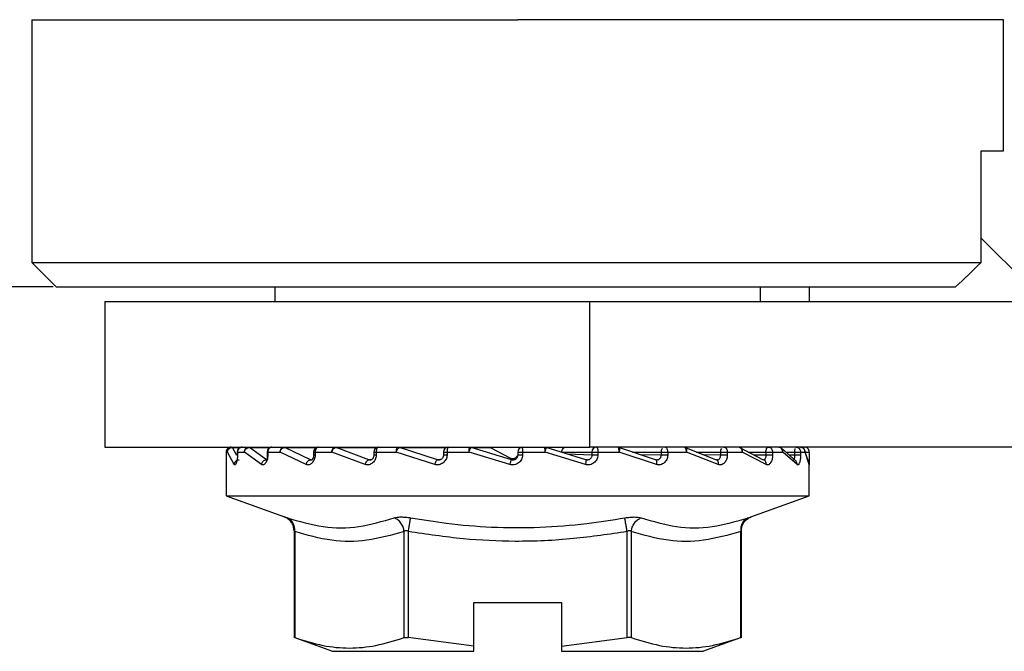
# Model space of a CAD drawing. Header units: millimetres. Extents: x 1639 to 1922, y 1717 to 1909.
# Tile 3 of 13: x 1687 to 1707, y 1765 to 1778. Entities that reach past the tile are written whole.
import ezdxf

# ---------------------------------------------------------------- set-up
doc = ezdxf.new("R2010")
doc.units = ezdxf.units.MM
doc.layers.add('1轮廓实线层', color=7, linetype='Continuous')
doc.layers.add('2细线层', color=3, linetype='Continuous')
doc.styles.add('SLDTEXTSTYLE1', font='txt')
doc.dimstyles.new('SLDDIMSTYLE0', dxfattribs={"dimtxt": 3.5, "dimasz": 4.08, "dimexe": 0, "dimexo": 0.0625, "dimgap": 0.875, "dimtad": 2, "dimdec": 0, "dimrnd": 1e-09, "dimzin": 4, "dimdsep": 46, "dimtxsty": 'SLDTEXTSTYLE1', "dimsah": 1, "dimcen": 0.09, "dimadec": 0, "dimazin": 1, "dimtfac": 1, "dimtmove": 0, "dimatfit": 0, "dimfxl": 1, "dimfrac": 2, "dimtolj": 1, "dimtzin": 12, "dimarcsym": 0})

# ---------------------------------------------------------------- blocks, each defined once
blk = doc.blocks.new('*D13')
at = {"layer": '2细线层', "color": 0, "lineweight": -2, "transparency": 16777216}
for p, q in [((1682.787, 1790.728), (1671.261, 1790.728)), ((1671.261, 1777.008), (1671.261, 1786.648)), ((1687.287, 1772.928), (1671.261, 1772.928))]:
    blk.add_line(p, q, dxfattribs=at)
at = {"layer": '2细线层', "color": 0, "transparency": 16777216}
for points in [[(1670.581, 1786.648), (1671.941, 1786.648), (1671.261, 1790.728)], [(1670.581, 1777.008), (1671.941, 1777.008), (1671.261, 1772.928)]]:
    blk.add_solid(points, dxfattribs=at)
at = {"layer": 'Defpoints', "color": 0, "transparency": 16777216}
for p in [(1671.261, 1790.728), (1682.85, 1790.728), (1687.35, 1772.928)]:
    blk.add_point(p, dxfattribs=at)
at = {"layer": '2细线层', "color": 0, "transparency": 16777216, "insert": (1666.823, 1781.828), "char_height": 3.5, "attachment_point": 2, "rotation": 90, "style": 'SLDTEXTSTYLE1'}
blk.add_mtext('\\A1;GH=17.8', dxfattribs=at)

msp = doc.modelspace()

# ---------------------------------------------------------------- linework, layer by layer
at = {"layer": '1轮廓实线层', "linetype": 'Continuous', "lineweight": 25}
for p, q in [((1686.85, 1778.428), (1686.85, 1773.428)), ((1686.85, 1778.428), (1696.85, 1778.428)), ((1706.85, 1778.428), (1696.85, 1778.428)), ((1706.85, 1775.728), (1706.85, 1778.428)), ((1706.389, 1775.728), (1706.85, 1775.728)), ((1706.389, 1773.428), (1706.389, 1775.728)), ((1706.389, 1773.931), (1707.692, 1772.628)), ((1686.85, 1773.428), (1687.35, 1772.928)), ((1686.85, 1773.428), (1706.389, 1773.428)), ((1687.35, 1772.928), (1705.863, 1772.928)), ((1691.85, 1772.928), (1691.85, 1772.628)), ((1701.85, 1772.628), (1701.85, 1772.928)), ((1702.85, 1772.928), (1702.85, 1772.628)), ((1688.35, 1772.628), (1688.35, 1769.628)), ((1688.35, 1772.628), (1698.337, 1772.628)), ((1698.337, 1769.628), (1698.337, 1772.628)), ((1698.337, 1772.628), (1708.85, 1772.628)), ((1688.35, 1769.628), (1698.337, 1769.628)), ((1690.977, 1769.627), (1690.979, 1769.623)), ((1691.071, 1769.454), (1690.979, 1769.623)), ((1690.979, 1769.623), (1691.152, 1769.623)), ((1691.319, 1769.628), (1691.325, 1769.627)), ((1691.325, 1769.627), (1691.33, 1769.623)), ((1691.677, 1769.367), (1691.33, 1769.623)), ((1691.33, 1769.623), (1691.762, 1769.622)), ((1692.049, 1769.627), (1692.057, 1769.623)), ((1692.587, 1769.367), (1692.057, 1769.623)), ((1692.057, 1769.623), (1692.716, 1769.621)), ((1693.1, 1769.627), (1693.111, 1769.623)), ((1693.788, 1769.367), (1693.111, 1769.623)), ((1693.111, 1769.623), (1693.947, 1769.62)), ((1694.393, 1769.628), (1694.406, 1769.627)), ((1694.406, 1769.627), (1694.42, 1769.623)), ((1695.198, 1769.367), (1694.42, 1769.623)), ((1694.42, 1769.623), (1695.376, 1769.616)), ((1695.879, 1769.627), (1695.894, 1769.623)), ((1696.72, 1769.367), (1695.894, 1769.623)), ((1695.894, 1769.623), (1696.296, 1769.616)), ((1696.296, 1769.616), (1696.704, 1769.403)), ((1697.419, 1769.627), (1697.433, 1769.623)), ((1698.251, 1769.367), (1697.433, 1769.623)), ((1708.85, 1769.628), (1698.337, 1769.628)), ((1698.919, 1769.627), (1698.933, 1769.623)), ((1699.687, 1769.367), (1698.933, 1769.623)), ((1700.929, 1769.367), (1700.291, 1769.623)), ((1701.893, 1769.367), (1701.414, 1769.623)), ((1702.58, 1769.338), (1702.277, 1769.604)), ((1690.85, 1769.528), (1690.85, 1769.463)), ((1690.85, 1769.528), (1690.876, 1769.528)), ((1691.014, 1769.271), (1690.876, 1769.528)), ((1691.077, 1769.528), (1691.077, 1769.461)), ((1691.077, 1769.528), (1691.081, 1769.528)), ((1691.081, 1769.528), (1691.081, 1769.463)), ((1691.081, 1769.528), (1691.226, 1769.528)), ((1691.575, 1769.271), (1691.226, 1769.528)), ((1691.691, 1769.528), (1691.691, 1769.461)), ((1691.691, 1769.528), (1691.705, 1769.528)), ((1691.705, 1769.528), (1691.705, 1769.463)), ((1691.705, 1769.528), (1691.958, 1769.528)), ((1692.495, 1769.271), (1691.958, 1769.528)), ((1692.649, 1769.528), (1692.649, 1769.461)), ((1692.649, 1769.528), (1692.679, 1769.528)), ((1692.679, 1769.528), (1692.679, 1769.463)), ((1692.679, 1769.528), (1693.024, 1769.528)), ((1693.711, 1769.271), (1693.024, 1769.528)), ((1693.887, 1769.528), (1693.887, 1769.46)), ((1693.887, 1769.528), (1693.938, 1769.528)), ((1693.938, 1769.528), (1693.938, 1769.463)), ((1693.938, 1769.528), (1694.351, 1769.528)), ((1695.142, 1769.271), (1694.351, 1769.528)), ((1695.319, 1769.528), (1695.319, 1769.46)), ((1695.319, 1769.528), (1695.395, 1769.528)), ((1695.395, 1769.528), (1695.395, 1769.463)), ((1695.395, 1769.528), (1695.848, 1769.528)), ((1696.689, 1769.271), (1695.848, 1769.528)), ((1696.704, 1769.403), (1696.72, 1769.367)), ((1696.85, 1769.528), (1696.85, 1769.463)), ((1696.85, 1769.528), (1696.951, 1769.528)), ((1696.951, 1769.528), (1696.951, 1769.463)), ((1696.951, 1769.528), (1697.413, 1769.528)), ((1698.247, 1769.271), (1697.413, 1769.528)), ((1697.755, 1769.528), (1698.376, 1769.528)), ((1698.376, 1769.463), (1697.871, 1769.486)), ((1698.376, 1769.528), (1698.376, 1769.463)), ((1698.376, 1769.528), (1698.501, 1769.528)), ((1698.501, 1769.528), (1698.501, 1769.463)), ((1698.501, 1769.528), (1698.94, 1769.528)), ((1699.709, 1769.271), (1698.94, 1769.528)), ((1699.214, 1769.528), (1699.799, 1769.528)), ((1699.799, 1769.463), (1699.375, 1769.473)), ((1699.799, 1769.528), (1699.799, 1769.463)), ((1699.799, 1769.528), (1699.937, 1769.528)), ((1699.937, 1769.528), (1699.937, 1769.463)), ((1699.937, 1769.528), (1700.324, 1769.528)), ((1700.977, 1769.271), (1700.324, 1769.528)), ((1700.529, 1769.528), (1701.021, 1769.528)), ((1701.021, 1769.463), (1700.676, 1769.469)), ((1701.021, 1769.528), (1701.021, 1769.463)), ((1701.021, 1769.528), (1701.164, 1769.528)), ((1701.164, 1769.528), (1701.164, 1769.463)), ((1701.164, 1769.528), (1701.472, 1769.528)), ((1701.963, 1769.271), (1701.472, 1769.528)), ((1701.593, 1769.528), (1701.958, 1769.528)), ((1701.958, 1769.463), (1701.708, 1769.466)), ((1701.958, 1769.528), (1701.958, 1769.463)), ((1701.958, 1769.528), (1702.096, 1769.528)), ((1702.096, 1769.528), (1702.096, 1769.463)), ((1702.096, 1769.528), (1702.305, 1769.528)), ((1702.601, 1769.271), (1702.305, 1769.528)), ((1702.365, 1769.528), (1702.548, 1769.528)), ((1702.548, 1769.463), (1702.437, 1769.464)), ((1702.548, 1769.528), (1702.548, 1769.463)), ((1702.548, 1769.528), (1702.671, 1769.528)), ((1702.671, 1769.528), (1702.671, 1769.463)), ((1702.671, 1769.528), (1702.765, 1769.528)), ((1702.749, 1769.528), (1702.849, 1769.528)), ((1702.847, 1769.271), (1702.765, 1769.528)), ((1702.839, 1769.309), (1702.767, 1769.528)), ((1702.849, 1769.528), (1702.849, 1769.463)), ((1690.85, 1769.29), (1690.85, 1768.628)), ((1693.824, 1769.368), (1693.788, 1769.367)), ((1695.261, 1769.371), (1695.198, 1769.367)), ((1702.85, 1768.628), (1702.85, 1769.29)), ((1690.85, 1768.628), (1692.049, 1768.191)), ((1690.85, 1768.628), (1702.85, 1768.628)), ((1701.65, 1768.191), (1702.85, 1768.628)), ((1692.246, 1767.911), (1692.246, 1765.702)), ((1692.26, 1767.891), (1692.26, 1765.708)), ((1694.511, 1765.708), (1694.511, 1767.891)), ((1694.598, 1767.891), (1694.598, 1765.708)), ((1699.101, 1765.708), (1699.101, 1767.891)), ((1699.188, 1767.891), (1699.188, 1765.708)), ((1701.44, 1765.708), (1701.44, 1767.891)), ((1701.453, 1765.702), (1701.453, 1767.911)), ((1695.95, 1766.428), (1697.75, 1766.428)), ((1695.95, 1765.53), (1695.95, 1766.428)), ((1697.75, 1766.428), (1697.75, 1765.53)), ((1692.245, 1765.714), (1693.037, 1765.426)), ((1695.95, 1765.53), (1694.598, 1765.708)), ((1697.75, 1765.53), (1699.101, 1765.708)), ((1700.663, 1765.426), (1701.455, 1765.714)), ((1695.95, 1765.428), (1695.95, 1765.53)), ((1697.75, 1765.53), (1697.75, 1765.428))]:
    msp.add_line(p, q, dxfattribs=at)
at = {"layer": '1轮廓实线层', "linetype": 'Continuous', "lineweight": 25, "flags": 128}
for points in [[(1699.886, 1769.628), (1699.896, 1769.626), (1699.905, 1769.62), (1699.914, 1769.611), (1699.922, 1769.598), (1699.929, 1769.583), (1699.933, 1769.566), (1699.936, 1769.547), (1699.937, 1769.528)], [(1701.958, 1769.528), (1701.959, 1769.547), (1701.962, 1769.566), (1701.967, 1769.583), (1701.973, 1769.598), (1701.981, 1769.611), (1701.989, 1769.62), (1701.999, 1769.626), (1702.008, 1769.628)]]:
    msp.add_lwpolyline(points, dxfattribs=at)
at = {"layer": '1轮廓实线层', "linetype": 'Continuous', "lineweight": 25}
for centre, radius, start, end in [((1690.95, 1769.528), 0.1, 89.9958, 180.0041), ((1691.177, 1769.528), 0.1, 90, 180), ((1691.791, 1769.528), 0.1, 90, 180), ((1692.749, 1769.528), 0.1, 90, 180), ((1693.987, 1769.528), 0.1, 90, 180), ((1695.419, 1769.528), 0.1, 90.0001, 180), ((1696.95, 1769.528), 0.1, 90, 180), ((1695.475, 1769.553), 1.477, 359.0301, 2.9119), ((1697.14, 1769.552), 0.274, 354.818, 15.9127), ((1698.475, 1769.529), 0.0983, 91.0102, 180.9758), ((1699.907, 1769.529), 0.108, 139.9602, 180.5719), ((1700.266, 1769.528), 0.1, 68.7484, 90), ((1701.145, 1769.53), 0.124, 146.3493, 181.0007), ((1701.395, 1769.528), 0.1, 63.9592, 90), ((1701.382, 1769.538), 0.0908, 353.574, 81.6468), ((1702.844, 1769.532), 0.296, 166.9813, 180.7804), ((1702.749, 1769.528), 0.1, 359.9959, 90.0045), ((1702.749, 1769.263), 0.1, 1.8022, 32.547), ((1702.879, 1769.275), 0.0314, 180.3019, 196.295)]:
    msp.add_arc(centre, radius, start, end, dxfattribs=at)
for points in [[(1705.863, 1772.928), (1706.039, 1773.094), (1706.214, 1773.261), (1706.389, 1773.428)], [(1690.876, 1769.528), (1690.878, 1769.541), (1690.881, 1769.567), (1690.904, 1769.6), (1690.937, 1769.623), (1690.963, 1769.626), (1690.976, 1769.628)], [(1691.177, 1769.628), (1691.165, 1769.626), (1691.14, 1769.623), (1691.108, 1769.6), (1691.086, 1769.567), (1691.083, 1769.541), (1691.081, 1769.528)], [(1691.226, 1769.528), (1691.227, 1769.541), (1691.23, 1769.567), (1691.251, 1769.6), (1691.282, 1769.623), (1691.307, 1769.626), (1691.319, 1769.628)], [(1691.791, 1769.628), (1691.78, 1769.626), (1691.757, 1769.623), (1691.729, 1769.6), (1691.709, 1769.567), (1691.706, 1769.541), (1691.705, 1769.528)], [(1691.958, 1769.528), (1691.959, 1769.541), (1691.962, 1769.567), (1691.981, 1769.6), (1692.008, 1769.623), (1692.029, 1769.626), (1692.04, 1769.628)], [(1692.749, 1769.628), (1692.74, 1769.626), (1692.722, 1769.623), (1692.699, 1769.6), (1692.683, 1769.567), (1692.681, 1769.541), (1692.679, 1769.528)], [(1693.024, 1769.528), (1693.025, 1769.541), (1693.027, 1769.567), (1693.042, 1769.6), (1693.063, 1769.623), (1693.08, 1769.626), (1693.088, 1769.628)], [(1693.987, 1769.628), (1693.98, 1769.626), (1693.968, 1769.623), (1693.952, 1769.6), (1693.94, 1769.567), (1693.939, 1769.541), (1693.938, 1769.528)], [(1694.351, 1769.528), (1694.352, 1769.541), (1694.353, 1769.567), (1694.362, 1769.6), (1694.376, 1769.623), (1694.387, 1769.626), (1694.393, 1769.628)], [(1695.419, 1769.628), (1695.416, 1769.626), (1695.41, 1769.623), (1695.402, 1769.6), (1695.396, 1769.567), (1695.396, 1769.541), (1695.395, 1769.528)], [(1695.848, 1769.528), (1695.848, 1769.541), (1695.849, 1769.567), (1695.852, 1769.6), (1695.858, 1769.623), (1695.862, 1769.626), (1695.865, 1769.628)], [(1697.755, 1769.528), (1697.757, 1769.541), (1697.76, 1769.567), (1697.782, 1769.6), (1697.814, 1769.623), (1697.839, 1769.626), (1697.852, 1769.628)], [(1698.473, 1769.628), (1698.477, 1769.626), (1698.484, 1769.623), (1698.493, 1769.6), (1698.499, 1769.567), (1698.5, 1769.541), (1698.501, 1769.528)], [(1698.94, 1769.528), (1698.939, 1769.541), (1698.938, 1769.567), (1698.93, 1769.6), (1698.919, 1769.623), (1698.91, 1769.626), (1698.905, 1769.628)], [(1700.324, 1769.528), (1700.323, 1769.541), (1700.322, 1769.567), (1700.308, 1769.6), (1700.289, 1769.623), (1700.274, 1769.626), (1700.266, 1769.628)], [(1701.092, 1769.628), (1701.101, 1769.626), (1701.12, 1769.623), (1701.144, 1769.6), (1701.16, 1769.567), (1701.162, 1769.541), (1701.164, 1769.528)], [(1702.008, 1769.628), (1702.02, 1769.626), (1702.043, 1769.623), (1702.072, 1769.6), (1702.092, 1769.567), (1702.095, 1769.541), (1702.096, 1769.528)], [(1702.305, 1769.528), (1702.303, 1769.541), (1702.3, 1769.567), (1702.279, 1769.6), (1702.249, 1769.623), (1702.226, 1769.626), (1702.214, 1769.628)], [(1702.574, 1769.628), (1702.586, 1769.626), (1702.612, 1769.623), (1702.644, 1769.6), (1702.666, 1769.567), (1702.669, 1769.541), (1702.671, 1769.528)], [(1702.765, 1769.528), (1702.764, 1769.541), (1702.761, 1769.567), (1702.738, 1769.6), (1702.706, 1769.623), (1702.68, 1769.626), (1702.667, 1769.628)], [(1696.951, 1769.463), (1696.938, 1769.463), (1696.911, 1769.463), (1696.878, 1769.463), (1696.854, 1769.463), (1696.851, 1769.463), (1696.85, 1769.463)], [(1698.501, 1769.463), (1698.487, 1769.463), (1698.461, 1769.463), (1698.423, 1769.463), (1698.391, 1769.463), (1698.381, 1769.463), (1698.376, 1769.463)], [(1699.937, 1769.463), (1699.925, 1769.463), (1699.901, 1769.463), (1699.86, 1769.463), (1699.823, 1769.463), (1699.807, 1769.463), (1699.799, 1769.463)], [(1701.164, 1769.463), (1701.153, 1769.463), (1701.133, 1769.463), (1701.093, 1769.463), (1701.052, 1769.463), (1701.031, 1769.463), (1701.021, 1769.463)], [(1702.096, 1769.463), (1702.088, 1769.463), (1702.073, 1769.463), (1702.036, 1769.463), (1701.995, 1769.463), (1701.971, 1769.463), (1701.958, 1769.463)], [(1702.671, 1769.463), (1702.666, 1769.463), (1702.657, 1769.463), (1702.626, 1769.463), (1702.587, 1769.463), (1702.561, 1769.463), (1702.548, 1769.463)], [(1693.031, 1765.428), (1693.041, 1765.428), (1693.061, 1765.428), (1693.225, 1765.428), (1693.482, 1765.428), (1693.834, 1765.428), (1694.269, 1765.428), (1694.776, 1765.428), (1695.339, 1765.428), (1695.746, 1765.428), (1695.95, 1765.428)], [(1697.75, 1765.428), (1697.953, 1765.428), (1698.361, 1765.428), (1698.923, 1765.428), (1699.43, 1765.428), (1699.865, 1765.428), (1700.217, 1765.428), (1700.474, 1765.428), (1700.638, 1765.428), (1700.658, 1765.428), (1700.668, 1765.428)]]:
    msp.add_open_spline(points, degree=3, dxfattribs=at)
for points, knots in [([(1690.876, 1769.528), (1690.877, 1769.536), (1690.879, 1769.551), (1690.889, 1769.574), (1690.908, 1769.598), (1690.934, 1769.615), (1690.959, 1769.622), (1690.972, 1769.623), (1690.979, 1769.623)], [0, 0, 0, 0, 0.165864, 0.30472, 0.500215, 0.743404, 0.879807, 1, 1, 1, 1]), ([(1691.226, 1769.528), (1691.227, 1769.536), (1691.23, 1769.551), (1691.242, 1769.574), (1691.258, 1769.595), (1691.278, 1769.609), (1691.302, 1769.62), (1691.319, 1769.622), (1691.33, 1769.623)], [0, 0, 0, 0, 0.165814, 0.304627, 0.50006, 0.653969, 0.780215, 1, 1, 1, 1]), ([(1691.958, 1769.528), (1691.96, 1769.536), (1691.964, 1769.551), (1691.976, 1769.573), (1691.991, 1769.594), (1692.01, 1769.609), (1692.032, 1769.62), (1692.047, 1769.622), (1692.057, 1769.623)], [0, 0, 0, 0, 0.163425, 0.298902, 0.485128, 0.648914, 0.778559, 1, 1, 1, 1]), ([(1693.024, 1769.528), (1693.027, 1769.536), (1693.031, 1769.551), (1693.043, 1769.574), (1693.058, 1769.595), (1693.074, 1769.609), (1693.092, 1769.62), (1693.103, 1769.622), (1693.111, 1769.623)], [0, 0, 0, 0, 0.16582, 0.30464, 0.500089, 0.659948, 0.78201, 1, 1, 1, 1]), ([(1694.351, 1769.528), (1694.353, 1769.536), (1694.358, 1769.55), (1694.369, 1769.573), (1694.379, 1769.592), (1694.392, 1769.608), (1694.406, 1769.62), (1694.415, 1769.622), (1694.42, 1769.623)], [0, 0, 0, 0, 0.159291, 0.292965, 0.482402, 0.619959, 0.772942, 1, 1, 1, 1]), ([(1695.848, 1769.528), (1695.85, 1769.535), (1695.854, 1769.548), (1695.861, 1769.565), (1695.867, 1769.581), (1695.874, 1769.596), (1695.881, 1769.609), (1695.888, 1769.62), (1695.892, 1769.622), (1695.894, 1769.623)], [0, 0, 0, 0, 0.1437871, 0.2571515, 0.3586372, 0.5175752, 0.6434478, 0.7732138, 1, 1, 1, 1]), ([(1697.413, 1769.528), (1697.416, 1769.536), (1697.421, 1769.552), (1697.428, 1769.577), (1697.432, 1769.597), (1697.435, 1769.611), (1697.436, 1769.621), (1697.434, 1769.622), (1697.433, 1769.623)], [0, 0, 0, 0, 0.174319, 0.319788, 0.522784, 0.681526, 0.810692, 1, 1, 1, 1]), ([(1698.94, 1769.528), (1698.942, 1769.536), (1698.947, 1769.552), (1698.95, 1769.576), (1698.95, 1769.599), (1698.945, 1769.619), (1698.937, 1769.622), (1698.933, 1769.623)], [0, 0, 0, 0, 0.170215, 0.312493, 0.511953, 0.760758, 1, 1, 1, 1]), ([(1700.324, 1769.528), (1700.326, 1769.536), (1700.329, 1769.551), (1700.33, 1769.575), (1700.325, 1769.599), (1700.312, 1769.619), (1700.298, 1769.622), (1700.291, 1769.623)], [0, 0, 0, 0, 0.167861, 0.308295, 0.505651, 0.752131, 1, 1, 1, 1]), ([(1701.472, 1769.528), (1701.473, 1769.536), (1701.475, 1769.551), (1701.473, 1769.574), (1701.464, 1769.597), (1701.447, 1769.614), (1701.429, 1769.622), (1701.419, 1769.623), (1701.414, 1769.623)], [0, 0, 0, 0, 0.16225, 0.29826, 0.490446, 0.736236, 0.88045, 1, 1, 1, 1]), ([(1702.278, 1769.602), (1702.274, 1769.606), (1702.264, 1769.616), (1702.245, 1769.622), (1702.232, 1769.623), (1702.226, 1769.623)], [0, 0, 0, 0, 0.328127, 0.699395, 1, 1, 1, 1]), ([(1702.305, 1769.528), (1702.305, 1769.536), (1702.306, 1769.55), (1702.301, 1769.572), (1702.292, 1769.591), (1702.282, 1769.599), (1702.278, 1769.602)], [0, 0, 0, 0, 0.274476, 0.504869, 0.8316, 1, 1, 1, 1]), ([(1702.765, 1769.528), (1702.765, 1769.535), (1702.765, 1769.55), (1702.758, 1769.572), (1702.743, 1769.595), (1702.72, 1769.612), (1702.694, 1769.622), (1702.679, 1769.623), (1702.672, 1769.623)], [0, 0, 0, 0, 0.154142, 0.283733, 0.468304, 0.697865, 0.86643, 1, 1, 1, 1]), ([(1690.85, 1769.463), (1690.85, 1769.445), (1690.85, 1769.41), (1690.85, 1769.361), (1690.85, 1769.319), (1690.85, 1769.299), (1690.85, 1769.29)], [0, 0, 0, 0, 0.251266, 0.499612, 0.748925, 1, 1, 1, 1]), ([(1691.081, 1769.463), (1691.081, 1769.447), (1691.08, 1769.416), (1691.075, 1769.373), (1691.068, 1769.335), (1691.058, 1769.304), (1691.048, 1769.28), (1691.037, 1769.266), (1691.025, 1769.261), (1691.018, 1769.268), (1691.014, 1769.271)], [0, 0, 0, 0, 0.124689, 0.250251, 0.373146, 0.498438, 0.623918, 0.747484, 0.874845, 1, 1, 1, 1]), ([(1691.081, 1769.463), (1691.078, 1769.463), (1691.074, 1769.463), (1691.081, 1769.463), (1691.083, 1769.463)], [0, 0, 0, 0, 0.7298598, 1, 1, 1, 1]), ([(1691.705, 1769.463), (1691.704, 1769.447), (1691.703, 1769.416), (1691.693, 1769.373), (1691.68, 1769.335), (1691.662, 1769.304), (1691.642, 1769.28), (1691.62, 1769.266), (1691.597, 1769.261), (1691.582, 1769.268), (1691.575, 1769.271)], [0, 0, 0, 0, 0.124689, 0.250251, 0.373146, 0.498438, 0.623918, 0.747484, 0.874845, 1, 1, 1, 1]), ([(1691.692, 1769.465), (1691.692, 1769.452), (1691.694, 1769.425), (1691.696, 1769.393), (1691.7, 1769.383), (1691.703, 1769.377)], [0, 0, 0, 0, 0.328768, 0.629233, 1, 1, 1, 1]), ([(1691.705, 1769.463), (1691.699, 1769.463), (1691.69, 1769.463), (1691.692, 1769.463), (1691.693, 1769.463)], [0, 0, 0, 0, 0.734775, 1, 1, 1, 1]), ([(1692.679, 1769.463), (1692.679, 1769.447), (1692.677, 1769.416), (1692.663, 1769.373), (1692.644, 1769.335), (1692.619, 1769.304), (1692.591, 1769.28), (1692.559, 1769.266), (1692.526, 1769.261), (1692.505, 1769.268), (1692.495, 1769.271)], [0, 0, 0, 0, 0.124689, 0.250252, 0.373149, 0.49844, 0.623921, 0.747486, 0.874847, 1, 1, 1, 1]), ([(1692.649, 1769.462), (1692.648, 1769.449), (1692.647, 1769.431), (1692.64, 1769.408), (1692.633, 1769.392), (1692.624, 1769.377), (1692.615, 1769.367), (1692.608, 1769.363), (1692.608, 1769.363), (1692.608, 1769.363)], [0, 0, 0, 0, 0.203504, 0.283993, 0.411125, 0.538695, 0.673055, 0.820857, 1, 1, 1, 1]), ([(1692.679, 1769.463), (1692.671, 1769.463), (1692.655, 1769.463), (1692.647, 1769.463), (1692.649, 1769.463), (1692.649, 1769.463)], [0, 0, 0, 0, 0.494783, 0.989566, 1, 1, 1, 1]), ([(1693.938, 1769.463), (1693.937, 1769.447), (1693.935, 1769.416), (1693.918, 1769.373), (1693.895, 1769.335), (1693.865, 1769.304), (1693.83, 1769.28), (1693.791, 1769.266), (1693.751, 1769.261), (1693.724, 1769.268), (1693.711, 1769.271)], [0, 0, 0, 0, 0.124689, 0.250251, 0.373146, 0.498437, 0.623918, 0.747484, 0.874845, 1, 1, 1, 1]), ([(1693.887, 1769.461), (1693.886, 1769.449), (1693.884, 1769.433), (1693.876, 1769.411), (1693.867, 1769.394), (1693.853, 1769.379), (1693.837, 1769.368), (1693.821, 1769.362), (1693.811, 1769.364), (1693.806, 1769.365)], [0, 0, 0, 0, 0.183305, 0.257979, 0.380342, 0.510847, 0.661021, 0.847767, 1, 1, 1, 1]), ([(1693.938, 1769.463), (1693.927, 1769.463), (1693.906, 1769.463), (1693.888, 1769.463), (1693.888, 1769.463), (1693.888, 1769.463)], [0, 0, 0, 0, 0.372865, 0.745729, 1, 1, 1, 1]), ([(1695.395, 1769.463), (1695.394, 1769.447), (1695.391, 1769.416), (1695.373, 1769.373), (1695.347, 1769.335), (1695.313, 1769.304), (1695.274, 1769.28), (1695.231, 1769.266), (1695.186, 1769.261), (1695.156, 1769.268), (1695.142, 1769.271)], [0, 0, 0, 0, 0.124689, 0.250251, 0.373146, 0.498438, 0.623918, 0.747484, 0.874845, 1, 1, 1, 1]), ([(1695.323, 1769.465), (1695.321, 1769.453), (1695.317, 1769.429), (1695.301, 1769.401), (1695.279, 1769.378), (1695.262, 1769.371), (1695.253, 1769.367)], [0, 0, 0, 0, 0.262284, 0.514102, 0.758849, 1, 1, 1, 1]), ([(1695.324, 1769.463), (1695.322, 1769.463), (1695.316, 1769.463), (1695.32, 1769.463), (1695.323, 1769.463)], [0, 0, 0, 0, 0.212018, 1, 1, 1, 1]), ([(1695.395, 1769.463), (1695.383, 1769.463), (1695.358, 1769.463), (1695.332, 1769.463), (1695.326, 1769.463), (1695.324, 1769.463)], [0, 0, 0, 0, 0.366175, 0.73235, 1, 1, 1, 1]), ([(1696.951, 1769.463), (1696.95, 1769.447), (1696.947, 1769.416), (1696.929, 1769.373), (1696.902, 1769.335), (1696.866, 1769.303), (1696.825, 1769.28), (1696.78, 1769.265), (1696.734, 1769.261), (1696.704, 1769.268), (1696.689, 1769.271)], [0, 0, 0, 0, 0.124587, 0.250046, 0.372841, 0.49803, 0.627907, 0.753833, 0.875391, 1, 1, 1, 1]), ([(1696.704, 1769.403), (1696.712, 1769.399), (1696.727, 1769.393), (1696.753, 1769.392), (1696.777, 1769.397), (1696.8, 1769.408), (1696.82, 1769.424), (1696.833, 1769.437), (1696.836, 1769.446), (1696.837, 1769.447)], [0, 0, 0, 0, 0.161541, 0.32668, 0.487005, 0.651267, 0.815741, 0.97656, 1, 1, 1, 1]), ([(1696.85, 1769.463), (1696.849, 1769.459), (1696.849, 1769.449), (1696.845, 1769.43), (1696.833, 1769.405), (1696.813, 1769.383), (1696.788, 1769.37), (1696.766, 1769.363), (1696.742, 1769.362), (1696.728, 1769.365), (1696.72, 1769.367)], [0, 0, 0, 0, 0.059252, 0.162618, 0.309927, 0.500939, 0.631006, 0.757531, 0.880525, 1, 1, 1, 1]), ([(1698.501, 1769.463), (1698.499, 1769.447), (1698.497, 1769.416), (1698.479, 1769.373), (1698.453, 1769.335), (1698.419, 1769.304), (1698.38, 1769.28), (1698.337, 1769.266), (1698.291, 1769.261), (1698.261, 1769.268), (1698.247, 1769.271)], [0, 0, 0, 0, 0.124689, 0.250251, 0.373146, 0.498438, 0.623918, 0.747484, 0.874845, 1, 1, 1, 1]), ([(1698.376, 1769.463), (1698.376, 1769.459), (1698.376, 1769.449), (1698.372, 1769.43), (1698.361, 1769.405), (1698.341, 1769.383), (1698.318, 1769.37), (1698.295, 1769.363), (1698.273, 1769.362), (1698.259, 1769.365), (1698.251, 1769.367)], [0, 0, 0, 0, 0.059252, 0.162618, 0.309927, 0.500939, 0.631006, 0.757531, 0.880525, 1, 1, 1, 1]), ([(1699.937, 1769.463), (1699.936, 1769.447), (1699.934, 1769.416), (1699.918, 1769.373), (1699.895, 1769.335), (1699.865, 1769.304), (1699.83, 1769.28), (1699.791, 1769.266), (1699.75, 1769.261), (1699.723, 1769.268), (1699.709, 1769.271)], [0, 0, 0, 0, 0.124689, 0.250251, 0.373147, 0.498438, 0.623918, 0.747484, 0.874845, 1, 1, 1, 1]), ([(1699.799, 1769.463), (1699.799, 1769.459), (1699.799, 1769.449), (1699.795, 1769.43), (1699.786, 1769.405), (1699.768, 1769.383), (1699.748, 1769.37), (1699.736, 1769.367), (1699.731, 1769.365)], [0, 0, 0, 0, 0.081165, 0.222758, 0.424545, 0.686198, 0.864366, 1, 1, 1, 1]), ([(1701.021, 1769.463), (1701.021, 1769.459), (1701.021, 1769.449), (1701.018, 1769.43), (1701.01, 1769.405), (1700.996, 1769.383), (1700.98, 1769.37), (1700.97, 1769.367), (1700.966, 1769.365)], [0, 0, 0, 0, 0.081318, 0.223176, 0.425343, 0.687487, 0.865991, 1, 1, 1, 1]), ([(1701.164, 1769.463), (1701.163, 1769.447), (1701.161, 1769.416), (1701.148, 1769.373), (1701.129, 1769.335), (1701.104, 1769.304), (1701.076, 1769.28), (1701.044, 1769.266), (1701.01, 1769.261), (1700.988, 1769.268), (1700.977, 1769.271)], [0, 0, 0, 0, 0.1246889, 0.250251, 0.3731462, 0.4984376, 0.623918, 0.747484, 0.8748452, 1, 1, 1, 1]), ([(1701.958, 1769.463), (1701.958, 1769.459), (1701.958, 1769.449), (1701.957, 1769.43), (1701.951, 1769.405), (1701.941, 1769.383), (1701.93, 1769.37), (1701.923, 1769.367), (1701.92, 1769.365)], [0, 0, 0, 0, 0.081418, 0.223436, 0.425819, 0.688239, 0.866932, 1, 1, 1, 1]), ([(1702.096, 1769.463), (1702.095, 1769.447), (1702.094, 1769.416), (1702.085, 1769.373), (1702.072, 1769.335), (1702.054, 1769.304), (1702.034, 1769.28), (1702.012, 1769.266), (1701.987, 1769.261), (1701.971, 1769.268), (1701.963, 1769.271)], [0, 0, 0, 0, 0.124786, 0.250402, 0.3733, 0.498596, 0.624049, 0.747602, 0.874912, 1, 1, 1, 1]), ([(1702.548, 1769.463), (1702.548, 1769.459), (1702.548, 1769.449), (1702.547, 1769.43), (1702.544, 1769.405), (1702.54, 1769.383), (1702.534, 1769.37), (1702.53, 1769.367), (1702.528, 1769.365)], [0, 0, 0, 0, 0.081484, 0.223609, 0.426143, 0.688757, 0.867592, 1, 1, 1, 1]), ([(1702.671, 1769.463), (1702.67, 1769.447), (1702.67, 1769.416), (1702.665, 1769.373), (1702.658, 1769.335), (1702.65, 1769.304), (1702.639, 1769.28), (1702.627, 1769.266), (1702.614, 1769.261), (1702.606, 1769.268), (1702.601, 1769.271)], [0, 0, 0, 0, 0.124697, 0.250232, 0.373099, 0.498326, 0.623765, 0.747308, 0.874717, 1, 1, 1, 1]), ([(1702.849, 1769.463), (1702.849, 1769.445), (1702.849, 1769.41), (1702.849, 1769.362), (1702.849, 1769.319), (1702.85, 1769.299), (1702.85, 1769.29)], [0, 0, 0, 0, 0.251124, 0.499299, 0.748723, 1, 1, 1, 1]), ([(1691.014, 1769.271), (1691.017, 1769.284), (1691.021, 1769.309), (1691.046, 1769.341), (1691.08, 1769.363), (1691.106, 1769.366), (1691.119, 1769.367)], [0, 0, 0, 0, 0.250001, 0.500001, 0.750001, 1, 1, 1, 1]), ([(1691.575, 1769.271), (1691.578, 1769.284), (1691.584, 1769.309), (1691.609, 1769.341), (1691.642, 1769.363), (1691.665, 1769.366), (1691.677, 1769.367)], [0, 0, 0, 0, 0.250001, 0.500001, 0.750001, 1, 1, 1, 1]), ([(1691.706, 1769.369), (1691.703, 1769.367), (1691.697, 1769.363), (1691.687, 1769.362), (1691.68, 1769.365), (1691.677, 1769.367)], [0, 0, 0, 0, 0.272665, 0.641594, 1, 1, 1, 1]), ([(1692.495, 1769.271), (1692.498, 1769.284), (1692.506, 1769.309), (1692.529, 1769.341), (1692.558, 1769.363), (1692.578, 1769.366), (1692.587, 1769.367)], [0, 0, 0, 0, 0.250001, 0.500001, 0.750001, 1, 1, 1, 1]), ([(1692.622, 1769.366), (1692.621, 1769.365), (1692.614, 1769.362), (1692.602, 1769.362), (1692.592, 1769.365), (1692.587, 1769.367)], [0, 0, 0, 0, 0.118564, 0.565659, 1, 1, 1, 1]), ([(1693.711, 1769.271), (1693.715, 1769.284), (1693.724, 1769.309), (1693.744, 1769.341), (1693.767, 1769.363), (1693.781, 1769.366), (1693.788, 1769.367)], [0, 0, 0, 0, 0.2500011, 0.5000012, 0.7500008, 1, 1, 1, 1]), ([(1693.832, 1769.366), (1693.83, 1769.365), (1693.822, 1769.362), (1693.807, 1769.362), (1693.795, 1769.365), (1693.788, 1769.367)], [0, 0, 0, 0, 0.123077, 0.567901, 1, 1, 1, 1]), ([(1695.142, 1769.271), (1695.146, 1769.284), (1695.154, 1769.309), (1695.17, 1769.341), (1695.186, 1769.363), (1695.194, 1769.366), (1695.198, 1769.367)], [0, 0, 0, 0, 0.250001, 0.500001, 0.750001, 1, 1, 1, 1]), ([(1695.257, 1769.369), (1695.252, 1769.367), (1695.239, 1769.363), (1695.219, 1769.362), (1695.205, 1769.365), (1695.198, 1769.367)], [0, 0, 0, 0, 0.281837, 0.646129, 1, 1, 1, 1]), ([(1696.689, 1769.271), (1696.693, 1769.284), (1696.701, 1769.309), (1696.711, 1769.341), (1696.718, 1769.363), (1696.72, 1769.366), (1696.72, 1769.367)], [0, 0, 0, 0, 0.250001, 0.500001, 0.750001, 1, 1, 1, 1]), ([(1698.247, 1769.271), (1698.25, 1769.284), (1698.257, 1769.309), (1698.261, 1769.341), (1698.26, 1769.363), (1698.254, 1769.366), (1698.251, 1769.367)], [0, 0, 0, 0, 0.250001, 0.500001, 0.750001, 1, 1, 1, 1]), ([(1699.709, 1769.271), (1699.712, 1769.284), (1699.717, 1769.309), (1699.715, 1769.341), (1699.705, 1769.363), (1699.693, 1769.366), (1699.687, 1769.367)], [0, 0, 0, 0, 0.250001, 0.500001, 0.750001, 1, 1, 1, 1]), ([(1699.731, 1769.365), (1699.729, 1769.365), (1699.722, 1769.362), (1699.706, 1769.362), (1699.693, 1769.365), (1699.687, 1769.367)], [0, 0, 0, 0, 0.1018975, 0.5574645, 1, 1, 1, 1]), ([(1700.977, 1769.271), (1700.979, 1769.284), (1700.982, 1769.309), (1700.974, 1769.341), (1700.956, 1769.363), (1700.938, 1769.366), (1700.929, 1769.367)], [0, 0, 0, 0, 0.250001, 0.500001, 0.750001, 1, 1, 1, 1]), ([(1700.966, 1769.365), (1700.964, 1769.365), (1700.958, 1769.362), (1700.945, 1769.362), (1700.934, 1769.365), (1700.929, 1769.367)], [0, 0, 0, 0, 0.1064294, 0.5596975, 1, 1, 1, 1]), ([(1701.964, 1769.271), (1701.964, 1769.284), (1701.966, 1769.309), (1701.951, 1769.341), (1701.926, 1769.363), (1701.904, 1769.366), (1701.893, 1769.367)], [0, 0, 0, 0, 0.250001, 0.500001, 0.750001, 1, 1, 1, 1]), ([(1702.602, 1769.271), (1702.601, 1769.284), (1702.6, 1769.308), (1702.589, 1769.332), (1702.579, 1769.339), (1702.579, 1769.339)], [0, 0, 0, 0, 0.4951168, 0.9902317, 1, 1, 1, 1]), ([(1702.85, 1769.29), (1702.85, 1769.283), (1702.85, 1769.271), (1702.849, 1769.262), (1702.848, 1769.261), (1702.848, 1769.268), (1702.847, 1769.271)], [0, 0, 0, 0, 0.255184, 0.499718, 0.744397, 1, 1, 1, 1]), ([(1692.049, 1768.191), (1692.051, 1768.19), (1692.056, 1768.189), (1692.087, 1768.178), (1692.102, 1768.173)], [0, 0, 0, 0, 0.4976143, 1, 1, 1, 1]), ([(1692.246, 1767.909), (1692.244, 1767.939), (1692.238, 1768), (1692.196, 1768.083), (1692.132, 1768.152), (1692.076, 1768.178), (1692.049, 1768.191)], [0, 0, 0, 0, 0.242868, 0.498344, 0.754708, 1, 1, 1, 1]), ([(1694.306, 1768.173), (1694.325, 1768.178), (1694.363, 1768.189), (1694.447, 1768.192), (1694.543, 1768.189), (1694.611, 1768.178), (1694.646, 1768.173)], [0, 0, 0, 0, 0.2508926, 0.4998931, 0.7489397, 1, 1, 1, 1]), ([(1699.054, 1768.173), (1699.088, 1768.178), (1699.156, 1768.188), (1699.252, 1768.192), (1699.336, 1768.188), (1699.374, 1768.178), (1699.393, 1768.173)], [0, 0, 0, 0, 0.249983, 0.499867, 0.749817, 1, 1, 1, 1]), ([(1701.453, 1767.909), (1701.455, 1767.939), (1701.461, 1768), (1701.503, 1768.083), (1701.567, 1768.152), (1701.623, 1768.178), (1701.65, 1768.191)], [0, 0, 0, 0, 0.242868, 0.498344, 0.754708, 1, 1, 1, 1]), ([(1701.597, 1768.173), (1701.612, 1768.178), (1701.643, 1768.189), (1701.648, 1768.19), (1701.65, 1768.191)], [0, 0, 0, 0, 0.502478, 1, 1, 1, 1]), ([(1692.102, 1768.173), (1692.35, 1768.102), (1692.844, 1767.96), (1693.586, 1767.96), (1694.066, 1768.102), (1694.306, 1768.173)], [0, 0, 0, 0, 0.334393, 0.665587, 1, 1, 1, 1]), ([(1692.26, 1767.891), (1692.26, 1767.922), (1692.26, 1767.984), (1692.228, 1768.069), (1692.175, 1768.137), (1692.126, 1768.161), (1692.102, 1768.173)], [0, 0, 0, 0, 0.2436668, 0.5000035, 0.7563382, 1, 1, 1, 1]), ([(1694.511, 1767.891), (1694.506, 1767.922), (1694.496, 1767.984), (1694.45, 1768.069), (1694.385, 1768.137), (1694.332, 1768.161), (1694.306, 1768.173)], [0, 0, 0, 0, 0.243664, 0.5, 0.756336, 1, 1, 1, 1]), ([(1694.598, 1767.891), (1694.603, 1767.922), (1694.614, 1767.984), (1694.628, 1768.069), (1694.639, 1768.137), (1694.644, 1768.161), (1694.646, 1768.173)], [0, 0, 0, 0, 0.243668, 0.500005, 0.756339, 1, 1, 1, 1]), ([(1694.646, 1768.173), (1694.891, 1768.134), (1695.442, 1768.047), (1696.332, 1767.97), (1697.297, 1767.967), (1698.214, 1768.041), (1698.793, 1768.132), (1699.054, 1768.173)], [0, 0, 0, 0, 0.168463, 0.377782, 0.603511, 0.821121, 1, 1, 1, 1]), ([(1699.101, 1767.891), (1699.096, 1767.922), (1699.086, 1767.984), (1699.071, 1768.069), (1699.06, 1768.137), (1699.056, 1768.161), (1699.054, 1768.173)], [0, 0, 0, 0, 0.2436642, 0.5, 0.7563358, 1, 1, 1, 1]), ([(1699.188, 1767.891), (1699.193, 1767.922), (1699.203, 1767.984), (1699.25, 1768.069), (1699.314, 1768.137), (1699.367, 1768.161), (1699.393, 1768.173)], [0, 0, 0, 0, 0.2436681, 0.5000052, 0.7563394, 1, 1, 1, 1]), ([(1699.393, 1768.173), (1699.634, 1768.102), (1700.113, 1767.96), (1700.855, 1767.96), (1701.349, 1768.102), (1701.597, 1768.173)], [0, 0, 0, 0, 0.334394, 0.665587, 1, 1, 1, 1]), ([(1701.597, 1768.173), (1701.573, 1768.161), (1701.525, 1768.137), (1701.471, 1768.069), (1701.439, 1767.984), (1701.439, 1767.922), (1701.44, 1767.891)], [0, 0, 0, 0, 0.243662, 0.499996, 0.756333, 1, 1, 1, 1]), ([(1692.26, 1767.891), (1692.256, 1767.896), (1692.25, 1767.904), (1692.247, 1767.909), (1692.246, 1767.909), (1692.246, 1767.909)], [0, 0, 0, 0, 0.52772, 0.768109, 1, 1, 1, 1]), ([(1694.511, 1767.891), (1694.257, 1767.819), (1693.764, 1767.68), (1693.007, 1767.679), (1692.514, 1767.819), (1692.26, 1767.891)], [0, 0, 0, 0, 0.340858, 0.659177, 1, 1, 1, 1]), ([(1694.598, 1767.891), (1694.589, 1767.896), (1694.577, 1767.904), (1694.56, 1767.908), (1694.548, 1767.909), (1694.537, 1767.908), (1694.523, 1767.904), (1694.516, 1767.896), (1694.511, 1767.891)], [0, 0, 0, 0, 0.262092, 0.382808, 0.5002, 0.617564, 0.7382, 1, 1, 1, 1]), ([(1699.101, 1767.891), (1698.735, 1767.836), (1697.971, 1767.722), (1696.843, 1767.672), (1695.705, 1767.726), (1694.975, 1767.835), (1694.598, 1767.891)], [0, 0, 0, 0, 0.2456736, 0.5114069, 0.7472964, 1, 1, 1, 1]), ([(1699.188, 1767.891), (1699.183, 1767.896), (1699.176, 1767.904), (1699.162, 1767.908), (1699.151, 1767.909), (1699.139, 1767.908), (1699.122, 1767.904), (1699.11, 1767.896), (1699.101, 1767.891)], [0, 0, 0, 0, 0.262092, 0.382808, 0.500199, 0.617563, 0.738199, 1, 1, 1, 1]), ([(1701.44, 1767.891), (1701.185, 1767.819), (1700.693, 1767.68), (1699.935, 1767.679), (1699.443, 1767.819), (1699.188, 1767.891)], [0, 0, 0, 0, 0.340719, 0.659038, 1, 1, 1, 1]), ([(1701.453, 1767.909), (1701.453, 1767.909), (1701.452, 1767.909), (1701.449, 1767.904), (1701.443, 1767.896), (1701.44, 1767.891)], [0, 0, 0, 0, 0.23191, 0.472299, 1, 1, 1, 1]), ([(1692.26, 1765.708), (1692.256, 1765.71), (1692.248, 1765.713), (1692.247, 1765.713), (1692.246, 1765.713)], [0, 0, 0, 0, 0.501997, 1, 1, 1, 1]), ([(1692.26, 1765.708), (1692.453, 1765.647), (1692.826, 1765.53), (1693.385, 1765.476), (1693.945, 1765.53), (1694.318, 1765.647), (1694.511, 1765.708)], [0, 0, 0, 0, 0.259562, 0.5, 0.740322, 1, 1, 1, 1]), ([(1694.511, 1765.708), (1694.516, 1765.71), (1694.526, 1765.712), (1694.547, 1765.713), (1694.572, 1765.712), (1694.589, 1765.71), (1694.598, 1765.708)], [0, 0, 0, 0, 0.250992, 0.5, 0.749008, 1, 1, 1, 1]), ([(1699.188, 1765.708), (1699.183, 1765.71), (1699.173, 1765.712), (1699.152, 1765.713), (1699.127, 1765.712), (1699.11, 1765.71), (1699.101, 1765.708)], [0, 0, 0, 0, 0.248123, 0.5000006, 0.7518258, 1, 1, 1, 1]), ([(1699.188, 1765.708), (1699.381, 1765.647), (1699.754, 1765.53), (1700.314, 1765.476), (1700.873, 1765.53), (1701.246, 1765.647), (1701.44, 1765.708)], [0, 0, 0, 0, 0.259562, 0.5, 0.740323, 1, 1, 1, 1]), ([(1701.453, 1765.713), (1701.452, 1765.713), (1701.451, 1765.713), (1701.443, 1765.71), (1701.44, 1765.708)], [0, 0, 0, 0, 0.503664, 1, 1, 1, 1])]:
    msp.add_open_spline(points, degree=3, knots=knots, dxfattribs=at)

# ---------------------------------------------------------------- dimensions: what is measured, and where the dimension line sits
at = {"layer": '2细线层'}
dim = msp.add_linear_dim(base=(1671.261, 1790.728), p1=(1687.35, 1772.928), p2=(1682.85, 1790.728), angle=90, text='GH=17.8', dimstyle='SLDDIMSTYLE0', dxfattribs=at)
dim.commit()
dim.dimension.update_dxf_attribs({"geometry": '*D13', "text_midpoint": (1671.261, 1781.828), "dimtype": 160})

doc.saveas('drawing.dxf')
